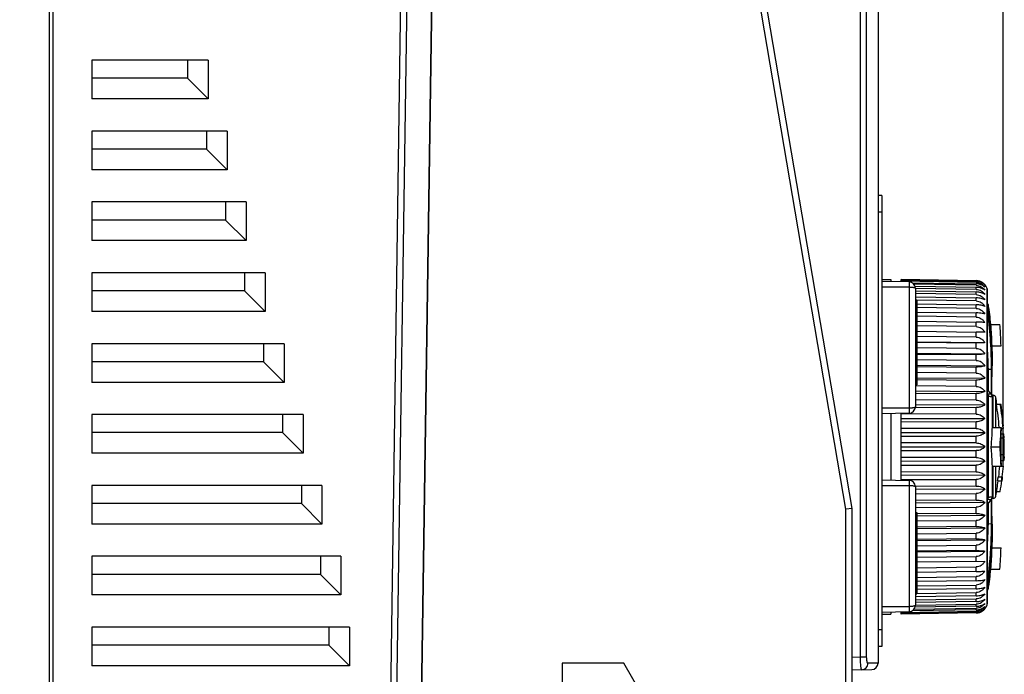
# Model space of a CAD drawing. Header units: millimetres. Extents: x 1117 to 38156, y -1945 to 7303.
# Tile 42 of 256: x 2230 to 2307, y 910 to 961. Entities that reach past the tile are written whole.
import ezdxf

# ---------------------------------------------------------------- set-up
doc = ezdxf.new("R2010")
doc.units = ezdxf.units.MM
doc.styles.get("Standard").update_dxf_attribs({"font": 'arial.ttf'})
doc.dimstyles.new('DIMSTYLE_1', dxfattribs={"dimtxt": 4.2, "dimasz": 3.6, "dimexe": 2.5, "dimexo": 0, "dimgap": 1.05, "dimtad": 1, "dimdsep": 46, "dimtxsty": 'Standard', "dimblk": '_FILLED', "dimblk1": '_FILLED', "dimblk2": '_FILLED', "dimcen": 0.09, "dimazin": 2, "dimtp": 0.01, "dimtm": 0.01, "dimtfac": 1, "dimtofl": 0, "dimtmove": 0, "dimatfit": 3, "dimldrblk": '_FILLED', "dimfxl": 0, "dimtolj": 1, "dimarcsym": 0})

# ---------------------------------------------------------------- blocks, each defined once
blk = doc.blocks.new('_FILLED')
at = {"color": 0, "linetype": 'ByBlock'}
blk.add_solid([(0, 0), (-1, 0.167), (-1, -0.167)], dxfattribs=at)
blk = doc.blocks.new('*D45')
at = {"color": 0, "linetype": 'Continuous', "lineweight": -2}
for p, q in [((2153.731, 1019.133), (2153.731, 1051.981)), ((2306.455, 926.641), (2306.455, 1051.981)), ((2157.331, 1049.481), (2302.855, 1049.481))]:
    blk.add_line(p, q, dxfattribs=at)
at = {"layer": 'Defpoints', "color": 0, "linetype": 'Continuous'}
for p in [(2306.455, 1049.481), (2153.731, 1019.133), (2306.455, 926.641)]:
    blk.add_point(p, dxfattribs=at)
at = {"color": 0, "linetype": 'Continuous', "lineweight": -2, "xscale": 3.6, "yscale": 3.6, "zscale": 3.6, "rotation": 180}
blk.add_blockref('_FILLED', (2153.731, 1049.481), dxfattribs=at)
at = {"color": 0, "linetype": 'Continuous', "lineweight": -2, "xscale": 3.6, "yscale": 3.6, "zscale": 3.6}
blk.add_blockref('_FILLED', (2306.455, 1049.481), dxfattribs=at)
at = {"color": 0, "linetype": 'Continuous', "insert": (2226.247, 1063.864), "char_height": 10, "width": 18.50625, "attachment_point": 2, "line_spacing_factor": 0.9}
blk.add_mtext('\\A1;152.72', dxfattribs=at)

msp = doc.modelspace()

# ---------------------------------------------------------------- linework, layer by layer
at = {"linetype": 'Continuous'}
for p, q in [((2232.731, 802.633), (2232.731, 1005.633)), ((2262.683, 1002.382), (2260.231, 835.194)), ((2262.651, 1001.192), (2260.216, 835.194)), ((2257.84, 835.152), (2260.254, 999.738)), ((2258.325, 835.161), (2260.739, 999.731)), ((2296.731, 997.633), (2296.731, 911.342)), ((2295.369, 911.827), (2295.369, 994.694)), ((2295.85, 911.827), (2295.85, 994.694)), ((2294.231, 923.291), (2285.731, 973.291)), ((2294.731, 923.333), (2286.231, 973.333)), ((2232.431, 964.133), (2232.431, 842.133)), ((2235.731, 958.133), (2235.731, 955.133)), ((2244.745, 958.133), (2235.731, 958.133)), ((2243.145, 958.133), (2243.145, 956.733)), ((2244.745, 958.133), (2244.745, 955.133)), ((2243.145, 956.733), (2235.731, 956.733)), ((2244.745, 955.133), (2243.145, 956.733)), ((2244.745, 955.133), (2235.731, 955.133)), ((2235.731, 952.633), (2235.731, 949.633)), ((2246.219, 952.633), (2235.731, 952.633)), ((2244.619, 952.633), (2244.619, 951.233)), ((2246.219, 952.633), (2246.219, 949.633)), ((2244.619, 951.233), (2235.731, 951.233)), ((2246.219, 949.633), (2244.619, 951.233)), ((2246.219, 949.633), (2235.731, 949.633)), ((2297.031, 947.633), (2296.731, 947.633)), ((2297.031, 947.633), (2297.031, 912.633)), ((2235.731, 947.133), (2235.731, 944.133)), ((2247.693, 947.133), (2235.731, 947.133)), ((2246.093, 947.133), (2246.093, 945.733)), ((2247.693, 947.133), (2247.693, 944.133)), ((2297.031, 946.333), (2296.731, 946.333)), ((2246.093, 945.733), (2235.731, 945.733)), ((2247.693, 944.133), (2246.093, 945.733)), ((2247.693, 944.133), (2235.731, 944.133)), ((2235.731, 941.633), (2235.731, 938.633)), ((2249.166, 941.633), (2235.731, 941.633)), ((2247.566, 941.633), (2247.566, 940.233)), ((2249.166, 941.633), (2249.166, 938.633)), ((2297.031, 941.128), (2297.731, 941.115)), ((2299.14, 940.928), (2297.031, 940.965)), ((2299.14, 940.533), (2297.031, 940.533)), ((2297.731, 941.115), (2297.731, 940.953)), ((2298.531, 940.939), (2298.531, 941.129)), ((2298.531, 941.129), (2304.351, 941.028)), ((2304.351, 941.005), (2298.531, 941.106)), ((2298.531, 941.054), (2304.351, 940.953)), ((2304.351, 940.884), (2298.531, 940.984)), ((2299.14, 940.928), (2299.14, 930.738)), ((2299.369, 940.866), (2304.351, 940.78)), ((2304.351, 940.666), (2299.51, 940.747)), ((2299.602, 940.591), (2304.351, 940.511)), ((2304.351, 941.005), (2304.351, 941.028)), ((2304.351, 940.884), (2304.351, 940.953)), ((2304.351, 940.666), (2304.351, 940.78)), ((2304.351, 940.352), (2304.351, 940.511)), ((2247.566, 940.233), (2235.731, 940.233)), ((2249.166, 938.633), (2247.566, 940.233)), ((2304.351, 940.352), (2299.631, 940.43)), ((2299.631, 940.428), (2299.631, 931.238)), ((2299.631, 940.226), (2304.351, 940.148)), ((2304.351, 939.946), (2299.631, 940.02)), ((2299.631, 939.768), (2304.351, 939.694)), ((2304.351, 939.946), (2304.351, 940.148)), ((2305.197, 915.875), (2305.197, 940.39)), ((2305.197, 940.39), (2305.205, 940.333)), ((2305.205, 940.333), (2305.205, 915.933)), ((2299.631, 939.533), (2299.731, 939.533)), ((2299.731, 939.533), (2299.731, 932.933)), ((2304.351, 939.449), (2299.731, 939.519)), ((2299.731, 939.221), (2304.351, 939.151)), ((2304.351, 939.449), (2304.351, 939.694)), ((2304.351, 938.867), (2304.351, 939.151)), ((2305.284, 939.166), (2305.284, 938.45)), ((2249.166, 938.633), (2235.731, 938.633)), ((2304.351, 938.867), (2299.731, 938.933)), ((2299.731, 938.591), (2304.351, 938.525)), ((2304.351, 938.203), (2299.731, 938.264)), ((2304.351, 938.203), (2304.351, 938.525)), ((2305.205, 938.409), (2305.227, 938.421)), ((2299.631, 937.933), (2299.731, 937.933)), ((2299.731, 937.881), (2304.351, 937.819)), ((2304.351, 937.462), (2299.731, 937.519)), ((2304.351, 937.462), (2304.351, 937.819)), ((2305.485, 937.633), (2306.189, 937.633)), ((2299.731, 937.097), (2304.351, 937.04)), ((2304.351, 936.65), (2299.731, 936.702)), ((2304.351, 936.65), (2304.351, 937.04)), ((2305.018, 937.032), (2304.351, 937.04)), ((2235.731, 936.133), (2235.731, 933.133)), ((2250.64, 936.133), (2235.731, 936.133)), ((2249.04, 936.133), (2249.04, 934.733)), ((2250.64, 936.133), (2250.64, 933.133)), ((2299.731, 936.282), (2305.018, 936.222)), ((2299.731, 936.245), (2304.351, 936.193)), ((2304.351, 935.773), (2304.351, 936.193)), ((2305.578, 935.967), (2306.278, 935.967)), ((2299.631, 935.433), (2299.731, 935.433)), ((2304.351, 935.773), (2299.731, 935.82)), ((2299.731, 935.404), (2305.018, 935.351)), ((2299.731, 935.331), (2304.351, 935.285)), ((2304.351, 934.839), (2304.351, 935.285)), ((2305.586, 935.536), (2305.586, 934.429)), ((2249.04, 934.733), (2235.731, 934.733)), ((2250.64, 933.133), (2249.04, 934.733)), ((2304.351, 934.839), (2299.731, 934.879)), ((2299.731, 934.472), (2305.018, 934.425)), ((2299.731, 934.362), (2304.351, 934.322)), ((2304.351, 933.853), (2299.731, 933.887)), ((2304.351, 933.853), (2304.351, 934.322)), ((2305.511, 934.13), (2305.294, 934.122)), ((2305.568, 933.173), (2305.581, 933.897)), ((2305.581, 933.892), (2305.584, 934.094)), ((2305.583, 933.995), (2305.584, 934.127)), ((2250.64, 933.133), (2235.731, 933.133)), ((2299.631, 932.933), (2299.731, 932.933)), ((2304.351, 932.823), (2299.631, 932.852)), ((2299.731, 933.491), (2305.018, 933.452)), ((2299.731, 933.346), (2304.351, 933.312)), ((2304.351, 932.823), (2304.351, 933.312)), ((2305.563, 932.874), (2305.565, 933.021)), ((2305.563, 932.807), (2305.564, 932.947)), ((2305.565, 933.018), (2305.569, 933.258)), ((2305.573, 933.43), (2305.574, 933.519)), ((2299.631, 932.469), (2305.018, 932.437)), ((2299.631, 932.291), (2304.351, 932.263)), ((2304.351, 931.758), (2304.351, 932.263)), ((2305.227, 932.206), (2305.205, 932.235)), ((2305.511, 932.218), (2305.294, 932.47)), ((2305.51, 932.245), (2305.511, 932.222)), ((2305.536, 932.185), (2305.511, 932.218)), ((2305.562, 932.68), (2305.563, 932.809)), ((2305.562, 932.622), (2305.562, 932.744)), ((2305.562, 932.514), (2305.562, 932.624)), ((2305.564, 932.42), (2305.562, 932.516)), ((2305.565, 932.375), (2305.563, 932.465)), ((2305.566, 932.335), (2305.565, 932.377)), ((2305.567, 932.298), (2305.566, 932.335)), ((2305.569, 932.233), (2305.568, 932.265)), ((2305.569, 932.232), (2305.568, 932.264)), ((2305.667, 932.133), (2305.574, 932.133)), ((2305.667, 929.633), (2305.667, 932.133)), ((2304.351, 931.758), (2299.631, 931.78)), ((2299.631, 931.414), (2305.018, 931.39)), ((2305.284, 932.041), (2305.284, 924.225)), ((2305.586, 932.018), (2305.586, 929.633)), ((2305.863, 929.633), (2305.863, 931.971)), ((2305.917, 931.433), (2306.264, 931.433)), ((2235.731, 930.633), (2235.731, 927.633)), ((2252.114, 930.633), (2235.731, 930.633)), ((2250.514, 930.633), (2250.514, 929.233)), ((2252.114, 930.633), (2252.114, 927.633)), ((2299.14, 931.133), (2297.031, 931.133)), ((2299.14, 930.738), (2297.031, 930.701)), ((2297.731, 930.713), (2297.731, 925.553)), ((2298.531, 925.539), (2298.531, 930.727)), ((2304.351, 930.666), (2298.531, 930.683)), ((2299.631, 931.204), (2304.351, 931.182)), ((2304.351, 930.666), (2304.351, 931.182)), ((2306.312, 931.12), (2306.288, 931.12)), ((2298.531, 930.338), (2305.018, 930.318)), ((2298.531, 930.096), (2304.351, 930.078)), ((2304.351, 929.554), (2304.351, 930.078)), ((2250.514, 929.233), (2235.731, 929.233)), ((2252.114, 927.633), (2250.514, 929.233)), ((2304.351, 929.554), (2298.531, 929.563)), ((2298.531, 929.24), (2305.018, 929.23)), ((2305.578, 929.633), (2306.278, 929.633)), ((2306.272, 929.141), (2306.506, 929.141)), ((2306.277, 929.558), (2306.458, 929.558)), ((2306.447, 929.766), (2306.465, 929.766)), ((2306.519, 928.829), (2306.506, 929.141)), ((2298.531, 928.968), (2304.351, 928.96)), ((2304.351, 928.431), (2298.531, 928.431)), ((2304.351, 928.431), (2304.351, 928.96)), ((2306.266, 928.829), (2306.519, 928.829)), ((2252.114, 927.633), (2235.731, 927.633)), ((2298.531, 928.133), (2305.018, 928.133)), ((2298.531, 927.835), (2304.351, 927.835)), ((2304.351, 927.306), (2304.351, 927.835)), ((2305.485, 928.133), (2306.189, 928.133)), ((2306.265, 927.527), (2306.481, 927.527)), ((2304.351, 927.306), (2298.531, 927.297)), ((2298.531, 927.026), (2305.018, 927.036)), ((2306.273, 927.058), (2306.503, 927.058)), ((2306.496, 927.37), (2306.517, 927.37)), ((2306.517, 927.37), (2306.503, 927.058)), ((2298.531, 926.703), (2304.351, 926.712)), ((2304.351, 926.187), (2298.531, 926.17)), ((2304.351, 926.187), (2304.351, 926.712)), ((2305.578, 926.633), (2306.278, 926.633)), ((2305.586, 926.633), (2305.586, 924.247)), ((2305.667, 924.133), (2305.667, 926.633)), ((2305.863, 924.295), (2305.863, 926.633)), ((2306.278, 926.641), (2306.455, 926.641)), ((2297.031, 925.565), (2299.14, 925.528)), ((2298.531, 925.928), (2305.018, 925.947)), ((2298.531, 925.582), (2304.351, 925.6)), ((2299.14, 925.528), (2299.14, 915.338)), ((2304.351, 925.083), (2304.351, 925.6)), ((2306.016, 925.495), (2306.361, 925.495)), ((2306.055, 925.808), (2306.399, 925.808)), ((2235.731, 925.133), (2235.731, 922.133)), ((2253.587, 925.133), (2235.731, 925.133)), ((2251.987, 925.133), (2251.987, 923.733)), ((2253.587, 925.133), (2253.587, 922.133)), ((2297.031, 925.133), (2299.14, 925.133)), ((2304.351, 925.083), (2299.631, 925.062)), ((2299.631, 925.028), (2299.631, 915.838)), ((2299.631, 924.851), (2305.018, 924.876)), ((2299.631, 924.486), (2304.351, 924.507)), ((2304.351, 924.003), (2304.351, 924.507)), ((2305.928, 924.662), (2306.214, 924.662)), ((2251.987, 923.733), (2235.731, 923.733)), ((2253.587, 922.133), (2251.987, 923.733)), ((2304.351, 924.003), (2299.631, 923.975)), ((2299.631, 923.796), (2305.018, 923.829)), ((2305.205, 924.03), (2305.227, 924.06)), ((2305.511, 924.048), (2305.294, 923.796)), ((2305.511, 924.048), (2305.511, 924.048)), ((2305.562, 923.719), (2305.563, 923.82)), ((2305.562, 923.629), (2305.562, 923.743)), ((2305.563, 923.795), (2305.564, 923.866)), ((2305.564, 923.843), (2305.565, 923.909)), ((2305.565, 923.889), (2305.566, 923.948)), ((2305.566, 923.931), (2305.567, 923.985)), ((2305.567, 923.97), (2305.568, 924.019)), ((2305.568, 924.006), (2305.57, 924.049)), ((2305.569, 924.038), (2305.571, 924.077)), ((2305.571, 924.068), (2305.572, 924.101)), ((2305.572, 924.094), (2305.574, 924.123)), ((2305.667, 924.133), (2305.574, 924.133)), ((2294.731, 923.333), (2294.231, 923.291)), ((2294.231, 908.456), (2294.231, 923.291)), ((2294.731, 908.459), (2294.731, 923.333)), ((2299.631, 923.414), (2304.351, 923.442)), ((2299.631, 923.033), (2299.731, 923.033)), ((2299.731, 923.033), (2299.731, 917.733)), ((2304.351, 922.954), (2299.731, 922.919)), ((2304.351, 922.954), (2304.351, 923.442)), ((2305.562, 923.543), (2305.562, 923.663)), ((2305.563, 923.411), (2305.562, 923.567)), ((2305.565, 923.266), (2305.563, 923.433)), ((2305.567, 923.109), (2305.564, 923.286)), ((2305.581, 922.38), (2305.567, 923.127)), ((2299.631, 922.633), (2299.731, 922.633)), ((2299.731, 922.775), (2305.018, 922.814)), ((2299.731, 922.379), (2304.351, 922.413)), ((2304.351, 921.944), (2304.351, 922.413)), ((2305.584, 922.139), (2305.578, 922.583)), ((2253.587, 922.133), (2235.731, 922.133)), ((2304.351, 921.944), (2299.731, 921.903)), ((2299.731, 921.794), (2305.018, 921.84)), ((2299.731, 921.387), (2304.351, 921.427)), ((2304.351, 920.981), (2304.351, 921.427)), ((2305.511, 922.136), (2305.294, 922.144)), ((2305.584, 922.139), (2305.586, 921.831)), ((2305.586, 921.831), (2305.586, 920.73)), ((2304.351, 920.981), (2299.731, 920.935)), ((2299.731, 920.861), (2305.018, 920.914)), ((2305.565, 920.74), (2305.565, 920.731)), ((2305.565, 920.74), (2305.565, 920.731)), ((2299.731, 920.446), (2304.351, 920.492)), ((2304.351, 920.073), (2299.731, 920.021)), ((2299.731, 919.984), (2305.018, 920.043)), ((2304.351, 920.073), (2304.351, 920.492)), ((2305.578, 920.299), (2306.278, 920.299)), ((2235.731, 919.633), (2235.731, 916.633)), ((2255.061, 919.633), (2235.731, 919.633)), ((2253.461, 919.633), (2253.461, 918.233)), ((2255.061, 919.633), (2255.061, 916.633)), ((2299.731, 919.564), (2304.351, 919.616)), ((2305.018, 919.234), (2299.731, 919.169)), ((2304.351, 919.226), (2304.351, 919.616)), ((2299.731, 918.747), (2304.351, 918.804)), ((2304.351, 918.446), (2299.731, 918.385)), ((2304.351, 918.446), (2304.351, 918.804)), ((2305.485, 918.633), (2306.189, 918.633)), ((2253.461, 918.233), (2235.731, 918.233)), ((2255.061, 916.633), (2253.461, 918.233)), ((2299.631, 918.133), (2299.731, 918.133)), ((2299.631, 917.733), (2299.731, 917.733)), ((2299.731, 917.724), (2299.731, 916.733)), ((2299.732, 918.001), (2304.351, 918.063)), ((2304.351, 917.741), (2299.732, 917.675)), ((2304.351, 917.741), (2304.351, 918.063)), ((2305.227, 917.844), (2305.205, 917.856)), ((2305.284, 917.815), (2305.284, 917.1)), ((2304.351, 917.115), (2299.731, 917.045)), ((2299.731, 916.747), (2304.351, 916.816)), ((2299.732, 917.333), (2304.351, 917.399)), ((2304.351, 917.115), (2304.351, 917.399)), ((2304.351, 916.572), (2304.351, 916.816)), ((2255.061, 916.633), (2235.731, 916.633)), ((2299.631, 916.733), (2299.731, 916.733)), ((2304.351, 916.572), (2299.631, 916.497)), ((2299.631, 916.245), (2304.351, 916.32)), ((2304.351, 916.118), (2299.631, 916.04)), ((2304.351, 916.118), (2304.351, 916.32)), ((2297.031, 915.733), (2299.14, 915.733)), ((2297.031, 915.301), (2299.14, 915.338)), ((2297.731, 915.313), (2297.731, 915.15)), ((2298.531, 915.282), (2304.351, 915.382)), ((2298.531, 915.136), (2298.531, 915.327)), ((2304.351, 915.313), (2298.531, 915.212)), ((2304.351, 915.486), (2299.369, 915.4)), ((2299.51, 915.518), (2304.351, 915.6)), ((2304.351, 915.754), (2299.602, 915.674)), ((2299.631, 915.836), (2304.351, 915.914)), ((2304.351, 915.754), (2304.351, 915.914)), ((2304.351, 915.486), (2304.351, 915.6)), ((2304.351, 915.313), (2304.351, 915.382)), ((2305.197, 915.875), (2305.205, 915.933)), ((2297.031, 915.138), (2297.731, 915.15)), ((2298.531, 915.16), (2304.351, 915.261)), ((2304.351, 915.238), (2298.531, 915.136)), ((2304.351, 915.238), (2304.351, 915.261)), ((2235.731, 914.133), (2235.731, 911.133)), ((2255.731, 914.133), (2235.731, 914.133)), ((2254.131, 914.133), (2254.131, 912.733)), ((2255.731, 914.133), (2255.731, 911.133)), ((2297.031, 913.933), (2296.731, 913.933)), ((2254.131, 912.733), (2235.731, 912.733)), ((2255.731, 911.133), (2254.131, 912.733)), ((2297.031, 912.633), (2296.731, 912.633)), ((2294.731, 911.816), (2295.369, 911.827)), ((2295.369, 911.827), (2295.85, 911.827)), ((2255.731, 911.133), (2235.731, 911.133)), ((2272.231, 911.333), (2272.231, 890.833)), ((2276.999, 911.333), (2272.231, 911.333)), ((2278.731, 908.333), (2276.999, 911.333)), ((2294.731, 910.816), (2296.24, 910.842)), ((2296.731, 911.343), (2295.951, 911.329))]:
    msp.add_line(p, q, dxfattribs=at)
for points in [[(2305.586, 932.018), (2305.583, 932.056), (2305.558, 932.146), (2305.536, 932.185)], [(2305.568, 932.264), (2305.567, 932.299), (2305.566, 932.336)], [(2305.577, 932.091), (2305.576, 932.103), (2305.575, 932.118), (2305.574, 932.135), (2305.573, 932.156), (2305.571, 932.179), (2305.57, 932.204), (2305.569, 932.233)], [(2305.511, 924.048), (2305.545, 924.095), (2305.583, 924.204), (2305.586, 924.247)], [(2305.573, 924.117), (2305.575, 924.142), (2305.576, 924.157), (2305.577, 924.17), (2305.578, 924.18), (2305.578, 924.187), (2305.579, 924.188)]]:
    msp.add_lwpolyline(points, dxfattribs=at)
for centre, radius, start, end in [((2299.131, 940.428), 0.5, 0.0142, 89), ((2304.334, 940.107), 0.921, 80.71363, 88.9953), ((2304.336, 940.165), 0.84, 88.65528, 89.00345), ((2304.337, 940.097), 0.787, 88.23315, 89.01454), ((2304.336, 940.114), 0.914, 78.98968, 80.70673), ((2304.336, 940.116), 0.912, 72.68947, 78.9979), ((2304.337, 940.119), 0.909, 70.62603, 72.68758), ((2304.34, 940.127), 0.901, 64.10804, 70.63449), ((2304.342, 940.13), 0.896, 63.31275, 64.10586), ((2304.345, 940.136), 0.89, 56.17176, 63.3222), ((2304.347, 940.14), 0.886, 54.88927, 56.16876), ((2304.35, 940.143), 0.881, 48.3007, 54.89468), ((2304.351, 940.145), 0.878, 47.14251, 48.29914), ((2304.352, 940.146), 0.877, 40.6654, 47.14347), ((2304.335, 940.131), 0.9, 16.72489, 40.66532), ((2305.087, 939.133), 0.2, 9.49673, 53.33926), ((2283.586, 935.536), 22, 5.46914, 9.49673), ((2285.415, 935.722), 20.161, 3.15714, 5.43763), ((2285.782, 935.747), 20.494, 3.42994, 5.27982), ((2283.059, 935.581), 22.522, 2.81657, 3.18721), ((2279.839, 935.437), 25.745, 1.18003, 2.78408), ((2283.901, 935.627), 22.378, 3.08889, 3.4489), ((2280.342, 935.455), 25.941, 1.13025, 3.04388), ((2232.37, 931.944), 72.957, 1.71103, 3.29292), ((2283.586, 935.536), 22, 0, 1.12245), ((2274.392, 934.435), 31.194, 359.43463, 359.98822), ((2305.667, 931.933), 0.2, 10.95278, 90), ((2286.031, 928.133), 20.2, 9.40234, 10.95278), ((2286.031, 928.133), 20.158, 4.27046, 9.42205), ((2286.031, 928.133), 20.459, 3.99402, 9.28238), ((2286.031, 928.133), 20.5, 8.37997, 9.26353), ((2299.131, 931.238), 0.5, 271, 359.9858), ((2286.031, 928.133), 20.477, 3.99055, 8.38933), ((2286.031, 928.133), 20.5, 4.56996, 8.37982), ((2286.031, 928.133), 20.481, 3.98966, 4.56963), ((2286.031, 928.133), 20.459, 1.94909, 2.82504), ((2301.115, 928.257), 5.415, 0.48258, 6.05846), ((2301.141, 928.258), 5.39, 357.95742, 0.47448), ((2286.031, 928.133), 20.459, 356.98802, 358.30192), ((2301.074, 928.263), 5.457, 352.24491, 355.70235), ((2300.893, 927.994), 5.638, 353.64609, 355.89774), ((2301.122, 928.259), 5.408, 355.70618, 357.6063), ((2300.932, 927.991), 5.599, 355.89812, 359.45351), ((2301.134, 928.258), 5.396, 357.60703, 357.95753), ((2286.031, 928.133), 20.5, 359.45557, 0), ((2286.031, 928.133), 20.2, 353.39066, 355.74101), ((2286.031, 928.133), 20.479, 353.48101, 355.82288), ((2299.131, 925.028), 0.5, 0.0142, 89), ((2286.031, 928.133), 20.2, 349.04722, 352.48008), ((2286.031, 928.133), 20.158, 352.48183, 353.37687), ((2286.031, 928.133), 20.479, 350.24213, 352.60019), ((2286.031, 928.133), 20.459, 352.59293, 353.47462), ((2286.031, 928.133), 20.5, 352.60792, 353.48781), ((2305.667, 924.333), 0.2, 270, 349.04722), ((2277.115, 921.817), 28.471, 357.83189, 359.85118), ((2283.586, 920.73), 22, 358.87755, 0), ((2279.839, 920.829), 25.745, 357.21581, 358.81998), ((2280.342, 920.81), 25.941, 356.95612, 358.86975), ((2285.415, 920.543), 20.161, 354.56237, 356.84286), ((2283.059, 920.685), 22.522, 356.81278, 357.18331), ((2285.475, 920.543), 20.802, 354.73056, 356.94036), ((2283.586, 920.73), 22, 350.50327, 354.53086), ((2305.087, 917.133), 0.2, 306.66074, 350.50327), ((2299.131, 915.838), 0.5, 271, 359.9858), ((2304.337, 916.17), 0.788, 270.9854, 271.71325), ((2304.335, 916.152), 0.914, 281.0111, 287.30124), ((2304.337, 916.147), 0.909, 287.3124, 289.37396), ((2304.338, 916.143), 0.905, 287.30722, 289.3775), ((2304.339, 916.142), 0.904, 289.37693, 295.88176), ((2304.342, 916.134), 0.895, 295.89069, 296.68533), ((2304.344, 916.131), 0.891, 296.68365, 303.82281), ((2304.347, 916.126), 0.885, 303.82985, 305.10938), ((2304.349, 916.123), 0.882, 305.10761, 311.6973), ((2304.351, 916.121), 0.879, 311.70162, 312.8576), ((2304.352, 916.12), 0.877, 312.85699, 319.33401), ((2304.335, 916.134), 0.9, 319.33468, 343.27511), ((2304.335, 916.148), 0.911, 271.00038, 271.43575), ((2304.334, 916.16), 0.922, 271.43983, 279.28288), ((2304.336, 916.152), 0.914, 279.29326, 281.01033), ((2304.336, 916.149), 0.911, 279.28842, 281.01096), ((2296.231, 911.342), 0.5, 271, 360)]:
    msp.add_arc(centre, radius, start, end, dxfattribs=at)
for points, knots in [([(2299.14, 940.533), (2299.203, 940.533), (2299.296, 940.531), (2299.413, 940.521), (2299.486, 940.51), (2299.547, 940.496), (2299.592, 940.479), (2299.623, 940.458), (2299.631, 940.437), (2299.631, 940.428)], [0, 0, 0, 0, 0.364417, 0.528237, 0.67173, 0.79044, 0.882143, 0.948384, 1, 1, 1, 1]), ([(2305.018, 940.67), (2304.939, 940.753), (2304.732, 940.897), (2304.483, 940.95), (2304.351, 940.953)], [0, 0, 0, 0, 0.462117, 1, 1, 1, 1]), ([(2305.018, 940.527), (2304.938, 940.602), (2304.726, 940.732), (2304.482, 940.778), (2304.351, 940.78)], [0, 0, 0, 0, 0.454702, 1, 1, 1, 1]), ([(2304.351, 940.666), (2304.419, 940.664), (2304.556, 940.643), (2304.741, 940.56), (2304.897, 940.44), (2304.981, 940.341), (2305.018, 940.289)], [0, 0, 0, 0, 0.259556, 0.513832, 0.760488, 1, 1, 1, 1]), ([(2305.018, 940.289), (2304.979, 940.321), (2304.864, 940.398), (2304.64, 940.485), (2304.451, 940.51), (2304.351, 940.511)], [0, 0, 0, 0, 0.209439, 0.577537, 1, 1, 1, 1]), ([(2304.356, 941.005), (2304.424, 941.003), (2304.558, 940.984), (2304.741, 940.91), (2304.896, 940.804), (2304.981, 940.716), (2305.018, 940.67)], [0, 0, 0, 0, 0.267032, 0.524622, 0.768725, 1, 1, 1, 1]), ([(2304.361, 940.883), (2304.429, 940.881), (2304.562, 940.86), (2304.745, 940.781), (2304.898, 940.668), (2304.981, 940.575), (2305.018, 940.527)], [0, 0, 0, 0, 0.263088, 0.518819, 0.764248, 1, 1, 1, 1]), ([(2304.351, 940.352), (2304.419, 940.351), (2304.556, 940.329), (2304.742, 940.242), (2304.898, 940.116), (2304.981, 940.013), (2305.018, 939.959)], [0, 0, 0, 0, 0.256566, 0.50951, 0.757207, 1, 1, 1, 1]), ([(2305.018, 939.959), (2304.934, 940.018), (2304.716, 940.113), (2304.481, 940.146), (2304.351, 940.148)], [0, 0, 0, 0, 0.439835, 1, 1, 1, 1]), ([(2304.351, 939.946), (2304.419, 939.945), (2304.557, 939.922), (2304.743, 939.831), (2304.898, 939.701), (2304.981, 939.594), (2305.018, 939.539)], [0, 0, 0, 0, 0.254105, 0.505963, 0.754525, 1, 1, 1, 1]), ([(2305.018, 939.539), (2304.978, 939.561), (2304.887, 939.603), (2304.666, 939.67), (2304.481, 939.692), (2304.351, 939.694)], [0, 0, 0, 0, 0.197932, 0.433582, 1, 1, 1, 1]), ([(2304.351, 939.449), (2304.419, 939.448), (2304.557, 939.425), (2304.743, 939.332), (2304.899, 939.197), (2304.981, 939.089), (2305.018, 939.032)], [0, 0, 0, 0, 0.252155, 0.503198, 0.752495, 1, 1, 1, 1]), ([(2305.018, 939.032), (2304.977, 939.049), (2304.886, 939.081), (2304.664, 939.133), (2304.481, 939.149), (2304.351, 939.151)], [0, 0, 0, 0, 0.192947, 0.427507, 1, 1, 1, 1]), ([(2304.351, 938.867), (2304.419, 938.866), (2304.558, 938.842), (2304.743, 938.747), (2304.899, 938.61), (2304.982, 938.5), (2305.018, 938.442)], [0, 0, 0, 0, 0.250836, 0.501251, 0.750969, 1, 1, 1, 1]), ([(2304.814, 938.487), (2304.743, 938.498), (2304.588, 938.516), (2304.433, 938.524), (2304.351, 938.525)], [0, 0, 0, 0, 0.4659, 1, 1, 1, 1]), ([(2304.351, 938.203), (2304.419, 938.202), (2304.558, 938.178), (2304.744, 938.082), (2304.899, 937.944), (2304.982, 937.832), (2305.018, 937.774)], [0, 0, 0, 0, 0.250044, 0.500098, 0.750094, 1, 1, 1, 1]), ([(2305.018, 938.442), (2305.003, 938.446), (2304.936, 938.465), (2304.868, 938.478), (2304.814, 938.487)], [0, 0, 0, 0, 0.218341, 1, 1, 1, 1]), ([(2305.284, 938.45), (2305.28, 938.474), (2305.261, 938.52), (2305.226, 938.556), (2305.206, 938.57)], [0, 0, 0, 0, 0.494351, 1, 1, 1, 1]), ([(2305.284, 938.45), (2305.283, 938.448), (2305.278, 938.442), (2305.259, 938.432), (2305.241, 938.426), (2305.227, 938.421)], [0, 0, 0, 0, 0.125769, 0.330822, 1, 1, 1, 1]), ([(2305.227, 938.421), (2305.325, 937.711), (2305.431, 936.639), (2305.5, 935.206), (2305.511, 934.489), (2305.511, 934.13)], [0, 0, 0, 0, 0.499952, 0.749975, 1, 1, 1, 1]), ([(2305.284, 938.45), (2305.389, 937.787), (2305.541, 936.45), (2305.586, 935.106), (2305.586, 934.434)], [0, 0, 0, 0, 0.49997, 1, 1, 1, 1]), ([(2305.018, 937.774), (2304.925, 937.788), (2304.703, 937.809), (2304.48, 937.818), (2304.351, 937.819)], [0, 0, 0, 0, 0.419392, 1, 1, 1, 1]), ([(2304.351, 937.462), (2304.419, 937.461), (2304.558, 937.437), (2304.744, 937.341), (2304.899, 937.202), (2304.982, 937.091), (2305.018, 937.032)], [0, 0, 0, 0, 0.249819, 0.49975, 0.749819, 1, 1, 1, 1]), ([(2304.351, 936.65), (2304.419, 936.649), (2304.558, 936.625), (2304.744, 936.53), (2304.899, 936.392), (2304.982, 936.281), (2305.018, 936.222)], [0, 0, 0, 0, 0.250163, 0.500209, 0.750146, 1, 1, 1, 1]), ([(2305.018, 936.222), (2304.925, 936.21), (2304.703, 936.195), (2304.48, 936.192), (2304.351, 936.193)], [0, 0, 0, 0, 0.419001, 1, 1, 1, 1]), ([(2304.351, 935.773), (2304.419, 935.773), (2304.557, 935.749), (2304.743, 935.656), (2304.899, 935.519), (2304.982, 935.409), (2305.018, 935.351)], [0, 0, 0, 0, 0.251074, 0.501475, 0.751075, 1, 1, 1, 1]), ([(2305.018, 935.351), (2304.977, 935.34), (2304.884, 935.321), (2304.662, 935.29), (2304.48, 935.284), (2304.351, 935.285)], [0, 0, 0, 0, 0.188463, 0.421863, 1, 1, 1, 1]), ([(2304.351, 934.839), (2304.419, 934.838), (2304.557, 934.815), (2304.743, 934.724), (2304.899, 934.59), (2304.981, 934.482), (2305.018, 934.425)], [0, 0, 0, 0, 0.252516, 0.503541, 0.75266, 1, 1, 1, 1]), ([(2305.018, 934.425), (2304.977, 934.409), (2304.885, 934.379), (2304.664, 934.333), (2304.48, 934.321), (2304.351, 934.322)], [0, 0, 0, 0, 0.192246, 0.426485, 1, 1, 1, 1]), ([(2304.351, 933.853), (2304.419, 933.852), (2304.557, 933.83), (2304.743, 933.742), (2304.898, 933.612), (2304.981, 933.507), (2305.018, 933.452)], [0, 0, 0, 0, 0.254585, 0.506428, 0.754753, 1, 1, 1, 1]), ([(2305.294, 932.47), (2305.295, 932.47), (2305.298, 932.473), (2305.3, 932.483), (2305.304, 932.506), (2305.307, 932.545), (2305.309, 932.599), (2305.311, 932.667), (2305.312, 932.75), (2305.313, 932.845), (2305.313, 932.954), (2305.313, 933.073), (2305.312, 933.251), (2305.309, 933.493), (2305.303, 933.801), (2305.298, 934.013), (2305.294, 934.122)], [0, 0, 0, 0, 0.001749, 0.005467, 0.019875, 0.043555, 0.076261, 0.11777, 0.167741, 0.225753, 0.291281, 0.36368, 0.442205, 0.614579, 0.802515, 1, 1, 1, 1]), ([(2305.511, 934.13), (2305.511, 933.911), (2305.506, 933.5), (2305.498, 932.947), (2305.499, 932.538), (2305.505, 932.32), (2305.51, 932.245)], [0, 0, 0, 0, 0.348286, 0.654001, 0.880408, 1, 1, 1, 1]), ([(2305.584, 934.127), (2305.584, 934.128), (2305.582, 934.127), (2305.579, 934.128), (2305.573, 934.128), (2305.565, 934.129), (2305.554, 934.129), (2305.536, 934.13), (2305.522, 934.13), (2305.511, 934.13)], [0, 0, 0, 0, 0.016751, 0.065584, 0.146362, 0.258536, 0.401232, 0.57349, 1, 1, 1, 1]), ([(2305.018, 933.452), (2304.978, 933.43), (2304.887, 933.39), (2304.666, 933.328), (2304.481, 933.311), (2304.351, 933.312)], [0, 0, 0, 0, 0.197116, 0.432366, 1, 1, 1, 1]), ([(2304.351, 932.823), (2304.419, 932.823), (2304.556, 932.802), (2304.742, 932.717), (2304.898, 932.593), (2304.981, 932.491), (2305.018, 932.437)], [0, 0, 0, 0, 0.257167, 0.510103, 0.757507, 1, 1, 1, 1]), ([(2305.018, 932.437), (2304.933, 932.38), (2304.715, 932.289), (2304.481, 932.262), (2304.351, 932.263)], [0, 0, 0, 0, 0.43849, 1, 1, 1, 1]), ([(2305.206, 932.471), (2305.224, 932.472), (2305.254, 932.472), (2305.283, 932.472), (2305.294, 932.47)], [0, 0, 0, 0, 0.605859, 1, 1, 1, 1]), ([(2305.284, 932.041), (2305.279, 932.052), (2305.253, 932.072), (2305.224, 932.081), (2305.206, 932.086)], [0, 0, 0, 0, 0.400081, 1, 1, 1, 1]), ([(2305.227, 932.206), (2305.225, 932.206), (2305.22, 932.209), (2305.213, 932.21), (2305.208, 932.21)], [0, 0, 0, 0, 0.217119, 1, 1, 1, 1]), ([(2305.505, 932.218), (2305.495, 932.218), (2305.466, 932.216), (2305.41, 932.215), (2305.328, 932.211), (2305.263, 932.208), (2305.227, 932.206)], [0, 0, 0, 0, 0.107576, 0.30631, 0.602031, 1, 1, 1, 1]), ([(2305.227, 932.206), (2305.244, 932.182), (2305.272, 932.129), (2305.283, 932.07), (2305.284, 932.041)], [0, 0, 0, 0, 0.499344, 1, 1, 1, 1]), ([(2305.511, 932.218), (2305.511, 932.217), (2305.508, 932.218), (2305.506, 932.218), (2305.505, 932.218)], [0, 0, 0, 0, 0.280313, 1, 1, 1, 1]), ([(2305.511, 932.222), (2305.511, 932.221), (2305.511, 932.22), (2305.511, 932.218), (2305.511, 932.218)], [0, 0, 0, 0, 0.729753, 1, 1, 1, 1]), ([(2304.351, 931.758), (2304.419, 931.758), (2304.555, 931.739), (2304.741, 931.658), (2304.897, 931.539), (2304.981, 931.441), (2305.018, 931.39)], [0, 0, 0, 0, 0.260276, 0.514559, 0.760868, 1, 1, 1, 1]), ([(2305.018, 931.39), (2304.979, 931.359), (2304.864, 931.284), (2304.639, 931.202), (2304.451, 931.182), (2304.351, 931.182)], [0, 0, 0, 0, 0.208581, 0.576174, 1, 1, 1, 1]), ([(2305.586, 932.018), (2305.586, 932.018), (2305.584, 932.017), (2305.581, 932.017), (2305.575, 932.016), (2305.563, 932.016), (2305.543, 932.017), (2305.51, 932.019), (2305.468, 932.022), (2305.416, 932.027), (2305.354, 932.034), (2305.308, 932.038), (2305.284, 932.041)], [0, 0, 0, 0, 0.00477, 0.015576, 0.033532, 0.058935, 0.132851, 0.238753, 0.377697, 0.550472, 0.757768, 1, 1, 1, 1]), ([(2299.631, 931.238), (2299.631, 931.229), (2299.623, 931.208), (2299.592, 931.187), (2299.547, 931.169), (2299.486, 931.156), (2299.413, 931.145), (2299.296, 931.135), (2299.203, 931.133), (2299.14, 931.133)], [0, 0, 0, 0, 0.05158, 0.117861, 0.209564, 0.328269, 0.471766, 0.635583, 1, 1, 1, 1]), ([(2304.351, 930.666), (2304.419, 930.666), (2304.554, 930.647), (2304.74, 930.572), (2304.896, 930.46), (2304.981, 930.367), (2305.018, 930.318)], [0, 0, 0, 0, 0.263885, 0.519766, 0.764824, 1, 1, 1, 1]), ([(2305.018, 930.318), (2304.938, 930.244), (2304.725, 930.119), (2304.482, 930.078), (2304.351, 930.078)], [0, 0, 0, 0, 0.453357, 1, 1, 1, 1]), ([(2304.351, 929.554), (2304.419, 929.554), (2304.554, 929.537), (2304.739, 929.467), (2304.895, 929.363), (2304.981, 929.276), (2305.018, 929.23)], [0, 0, 0, 0, 0.26795, 0.525672, 0.76935, 1, 1, 1, 1]), ([(2305.018, 929.23), (2304.939, 929.148), (2304.731, 929.007), (2304.483, 928.959), (2304.351, 928.96)], [0, 0, 0, 0, 0.460853, 1, 1, 1, 1]), ([(2305.578, 929.633), (2305.575, 929.508), (2305.56, 929.007), (2305.525, 928.507), (2305.485, 928.133)], [0, 0, 0, 0, 0.249799, 1, 1, 1, 1]), ([(2306.189, 928.133), (2306.201, 928.258), (2306.247, 928.757), (2306.27, 929.257), (2306.278, 929.633)], [0, 0, 0, 0, 0.250312, 1, 1, 1, 1]), ([(2304.351, 928.431), (2304.483, 928.431), (2304.736, 928.376), (2304.941, 928.221), (2305.018, 928.133)], [0, 0, 0, 0, 0.531956, 1, 1, 1, 1]), ([(2305.018, 928.133), (2304.941, 928.045), (2304.736, 927.89), (2304.483, 927.835), (2304.351, 927.835)], [0, 0, 0, 0, 0.46811, 1, 1, 1, 1]), ([(2305.485, 928.133), (2305.499, 928.008), (2305.546, 927.509), (2305.569, 927.008), (2305.578, 926.633)], [0, 0, 0, 0, 0.250332, 1, 1, 1, 1]), ([(2306.278, 926.633), (2306.276, 926.758), (2306.26, 927.259), (2306.227, 927.759), (2306.189, 928.133)], [0, 0, 0, 0, 0.249811, 1, 1, 1, 1]), ([(2304.351, 927.306), (2304.483, 927.306), (2304.731, 927.258), (2304.939, 927.117), (2305.018, 927.036)], [0, 0, 0, 0, 0.539159, 1, 1, 1, 1]), ([(2305.018, 927.036), (2304.981, 926.99), (2304.895, 926.903), (2304.739, 926.799), (2304.554, 926.729), (2304.419, 926.712), (2304.351, 926.712)], [0, 0, 0, 0, 0.230676, 0.47434, 0.732014, 1, 1, 1, 1]), ([(2304.351, 926.187), (2304.482, 926.188), (2304.725, 926.147), (2304.938, 926.022), (2305.018, 925.947)], [0, 0, 0, 0, 0.546655, 1, 1, 1, 1]), ([(2305.018, 925.947), (2304.981, 925.899), (2304.896, 925.806), (2304.74, 925.694), (2304.554, 925.618), (2304.419, 925.6), (2304.351, 925.6)], [0, 0, 0, 0, 0.235203, 0.480246, 0.736079, 1, 1, 1, 1]), ([(2299.14, 925.133), (2299.203, 925.133), (2299.296, 925.131), (2299.413, 925.121), (2299.486, 925.11), (2299.547, 925.096), (2299.592, 925.079), (2299.623, 925.058), (2299.631, 925.037), (2299.631, 925.028)], [0, 0, 0, 0, 0.364417, 0.528237, 0.67173, 0.79044, 0.882143, 0.948384, 1, 1, 1, 1]), ([(2304.351, 925.083), (2304.419, 925.084), (2304.653, 925.067), (2304.887, 924.981), (2305.018, 924.876)], [0, 0, 0, 0, 0.289109, 1, 1, 1, 1]), ([(2305.018, 924.876), (2304.981, 924.824), (2304.897, 924.727), (2304.741, 924.608), (2304.555, 924.527), (2304.419, 924.508), (2304.351, 924.507)], [0, 0, 0, 0, 0.23916, 0.485452, 0.739688, 1, 1, 1, 1]), ([(2304.351, 924.003), (2304.481, 924.004), (2304.715, 923.977), (2304.933, 923.886), (2305.018, 923.829)], [0, 0, 0, 0, 0.561522, 1, 1, 1, 1]), ([(2305.018, 923.829), (2304.981, 923.775), (2304.898, 923.673), (2304.742, 923.548), (2304.556, 923.463), (2304.419, 923.443), (2304.351, 923.442)], [0, 0, 0, 0, 0.242521, 0.489908, 0.742799, 1, 1, 1, 1]), ([(2305.284, 924.225), (2305.279, 924.214), (2305.253, 924.194), (2305.224, 924.184), (2305.206, 924.179)], [0, 0, 0, 0, 0.400089, 1, 1, 1, 1]), ([(2305.294, 923.796), (2305.283, 923.794), (2305.253, 923.793), (2305.224, 923.794), (2305.207, 923.795)], [0, 0, 0, 0, 0.401468, 1, 1, 1, 1]), ([(2305.227, 924.06), (2305.225, 924.059), (2305.22, 924.056), (2305.213, 924.055), (2305.208, 924.055)], [0, 0, 0, 0, 0.217122, 1, 1, 1, 1]), ([(2305.284, 924.225), (2305.283, 924.195), (2305.272, 924.136), (2305.244, 924.083), (2305.227, 924.06)], [0, 0, 0, 0, 0.500656, 1, 1, 1, 1]), ([(2305.227, 924.06), (2305.267, 924.057), (2305.323, 924.054), (2305.392, 924.052), (2305.43, 924.05), (2305.461, 924.049), (2305.484, 924.049), (2305.5, 924.048), (2305.507, 924.047), (2305.51, 924.047)], [0, 0, 0, 0, 0.425354, 0.592048, 0.729133, 0.837508, 0.918239, 0.971931, 1, 1, 1, 1]), ([(2305.284, 924.225), (2305.308, 924.227), (2305.354, 924.232), (2305.416, 924.238), (2305.468, 924.243), (2305.51, 924.247), (2305.543, 924.249), (2305.565, 924.25), (2305.578, 924.249), (2305.584, 924.248), (2305.586, 924.247), (2305.586, 924.247)], [0, 0, 0, 0, 0.242201, 0.449317, 0.621987, 0.760794, 0.866577, 0.940424, 0.983717, 0.994763, 1, 1, 1, 1]), ([(2305.294, 922.144), (2305.298, 922.253), (2305.303, 922.465), (2305.309, 922.773), (2305.312, 923.015), (2305.313, 923.193), (2305.313, 923.312), (2305.313, 923.42), (2305.312, 923.516), (2305.311, 923.598), (2305.309, 923.667), (2305.307, 923.721), (2305.304, 923.759), (2305.3, 923.783), (2305.298, 923.793), (2305.295, 923.796), (2305.294, 923.796)], [0, 0, 0, 0, 0.197485, 0.385421, 0.557795, 0.636319, 0.708718, 0.774247, 0.832258, 0.882229, 0.923738, 0.956444, 0.980124, 0.994533, 0.998251, 1, 1, 1, 1]), ([(2305.51, 924.023), (2305.505, 923.949), (2305.499, 923.733), (2305.498, 923.324), (2305.506, 922.769), (2305.511, 922.356), (2305.511, 922.136)], [0, 0, 0, 0, 0.117606, 0.343521, 0.650101, 1, 1, 1, 1]), ([(2305.511, 924.048), (2305.511, 924.047), (2305.511, 924.045), (2305.511, 924.04), (2305.51, 924.033), (2305.51, 924.027), (2305.51, 924.023)], [0, 0, 0, 0, 0.069713, 0.260555, 0.571148, 1, 1, 1, 1]), ([(2305.51, 924.047), (2305.51, 924.047), (2305.511, 924.047), (2305.511, 924.047), (2305.511, 924.048)], [0, 0, 0, 0, 0.604154, 1, 1, 1, 1]), ([(2304.351, 922.954), (2304.481, 922.954), (2304.666, 922.938), (2304.887, 922.876), (2304.978, 922.836), (2305.018, 922.814)], [0, 0, 0, 0, 0.567646, 0.802909, 1, 1, 1, 1]), ([(2305.018, 922.814), (2304.981, 922.759), (2304.898, 922.653), (2304.743, 922.524), (2304.557, 922.435), (2304.419, 922.413), (2304.351, 922.413)], [0, 0, 0, 0, 0.245275, 0.493584, 0.74538, 1, 1, 1, 1]), ([(2304.351, 921.944), (2304.48, 921.945), (2304.664, 921.933), (2304.885, 921.887), (2304.977, 921.857), (2305.018, 921.84)], [0, 0, 0, 0, 0.573588, 0.807828, 1, 1, 1, 1]), ([(2305.018, 921.84), (2304.981, 921.784), (2304.899, 921.675), (2304.743, 921.542), (2304.557, 921.45), (2304.419, 921.428), (2304.351, 921.427)], [0, 0, 0, 0, 0.247426, 0.496522, 0.747525, 1, 1, 1, 1]), ([(2305.206, 920.13), (2305.227, 920.484), (2305.261, 921.155), (2305.285, 921.826), (2305.294, 922.144)], [0, 0, 0, 0, 0.526789, 1, 1, 1, 1]), ([(2305.511, 922.136), (2305.511, 921.777), (2305.488, 920.343), (2305.374, 918.909), (2305.227, 917.844)], [0, 0, 0, 0, 0.250083, 1, 1, 1, 1]), ([(2305.584, 922.139), (2305.584, 922.138), (2305.582, 922.139), (2305.579, 922.138), (2305.573, 922.138), (2305.565, 922.137), (2305.554, 922.137), (2305.536, 922.136), (2305.522, 922.136), (2305.511, 922.135)], [0, 0, 0, 0, 0.017112, 0.066036, 0.14683, 0.258974, 0.401604, 0.573765, 1, 1, 1, 1]), ([(2304.351, 920.981), (2304.48, 920.982), (2304.662, 920.975), (2304.884, 920.945), (2304.977, 920.925), (2305.018, 920.914)], [0, 0, 0, 0, 0.578149, 0.811561, 1, 1, 1, 1]), ([(2305.018, 920.914), (2304.982, 920.856), (2304.899, 920.746), (2304.743, 920.61), (2304.557, 920.516), (2304.419, 920.493), (2304.351, 920.492)], [0, 0, 0, 0, 0.248953, 0.498536, 0.748892, 1, 1, 1, 1]), ([(2305.565, 920.731), (2305.555, 920.487), (2305.505, 919.511), (2305.398, 918.539), (2305.284, 917.815)], [0, 0, 0, 0, 0.250068, 1, 1, 1, 1]), ([(2304.351, 920.073), (2304.48, 920.074), (2304.703, 920.071), (2304.925, 920.055), (2305.018, 920.043)], [0, 0, 0, 0, 0.581012, 1, 1, 1, 1]), ([(2305.018, 920.043), (2304.982, 919.985), (2304.899, 919.874), (2304.744, 919.735), (2304.558, 919.64), (2304.419, 919.616), (2304.351, 919.616)], [0, 0, 0, 0, 0.249882, 0.499803, 0.749803, 1, 1, 1, 1]), ([(2305.018, 919.234), (2304.982, 919.175), (2304.899, 919.063), (2304.744, 918.925), (2304.558, 918.829), (2304.419, 918.805), (2304.351, 918.804)], [0, 0, 0, 0, 0.250208, 0.500262, 0.750147, 1, 1, 1, 1]), ([(2304.351, 918.446), (2304.48, 918.448), (2304.703, 918.457), (2304.925, 918.478), (2305.018, 918.492)], [0, 0, 0, 0, 0.58062, 1, 1, 1, 1]), ([(2305.018, 918.492), (2304.982, 918.434), (2304.899, 918.322), (2304.744, 918.184), (2304.558, 918.088), (2304.419, 918.064), (2304.351, 918.063)], [0, 0, 0, 0, 0.249934, 0.499914, 0.749922, 1, 1, 1, 1]), ([(2305.018, 917.824), (2304.982, 917.766), (2304.899, 917.655), (2304.743, 917.518), (2304.558, 917.424), (2304.419, 917.4), (2304.351, 917.399)], [0, 0, 0, 0, 0.249059, 0.498761, 0.74913, 1, 1, 1, 1]), ([(2304.351, 917.741), (2304.441, 917.742), (2304.607, 917.751), (2304.773, 917.771), (2304.849, 917.785)], [0, 0, 0, 0, 0.539729, 1, 1, 1, 1]), ([(2304.849, 917.785), (2304.864, 917.788), (2304.921, 917.799), (2304.978, 917.812), (2305.018, 917.824)], [0, 0, 0, 0, 0.278038, 1, 1, 1, 1]), ([(2305.284, 917.815), (2305.28, 917.792), (2305.261, 917.745), (2305.226, 917.71), (2305.206, 917.696)], [0, 0, 0, 0, 0.494352, 1, 1, 1, 1]), ([(2305.227, 917.844), (2305.241, 917.84), (2305.259, 917.834), (2305.278, 917.823), (2305.283, 917.818), (2305.284, 917.815)], [0, 0, 0, 0, 0.669259, 0.874298, 1, 1, 1, 1]), ([(2304.351, 917.115), (2304.481, 917.117), (2304.664, 917.133), (2304.886, 917.184), (2304.977, 917.216), (2305.018, 917.234)], [0, 0, 0, 0, 0.572567, 0.807128, 1, 1, 1, 1]), ([(2305.018, 917.234), (2304.981, 917.177), (2304.899, 917.068), (2304.743, 916.934), (2304.557, 916.841), (2304.419, 916.817), (2304.351, 916.816)], [0, 0, 0, 0, 0.24759, 0.496865, 0.747885, 1, 1, 1, 1]), ([(2304.351, 916.572), (2304.481, 916.574), (2304.666, 916.595), (2304.887, 916.663), (2304.978, 916.704), (2305.018, 916.727)], [0, 0, 0, 0, 0.56643, 0.802093, 1, 1, 1, 1]), ([(2305.018, 916.727), (2304.981, 916.671), (2304.898, 916.565), (2304.743, 916.434), (2304.557, 916.344), (2304.419, 916.321), (2304.351, 916.32)], [0, 0, 0, 0, 0.245503, 0.494049, 0.74586, 1, 1, 1, 1]), ([(2304.351, 916.118), (2304.481, 916.12), (2304.716, 916.152), (2304.934, 916.248), (2305.018, 916.307)], [0, 0, 0, 0, 0.560177, 1, 1, 1, 1]), ([(2305.018, 916.307), (2304.981, 916.253), (2304.898, 916.15), (2304.742, 916.024), (2304.556, 915.937), (2304.419, 915.915), (2304.351, 915.914)], [0, 0, 0, 0, 0.242821, 0.490502, 0.743399, 1, 1, 1, 1]), ([(2299.631, 915.838), (2299.631, 915.829), (2299.623, 915.808), (2299.592, 915.787), (2299.547, 915.769), (2299.486, 915.756), (2299.413, 915.745), (2299.296, 915.735), (2299.203, 915.733), (2299.14, 915.733)], [0, 0, 0, 0, 0.05158, 0.117861, 0.209564, 0.328269, 0.471766, 0.635583, 1, 1, 1, 1]), ([(2304.351, 915.754), (2304.419, 915.756), (2304.654, 915.778), (2304.888, 915.869), (2305.018, 915.977)], [0, 0, 0, 0, 0.287892, 1, 1, 1, 1]), ([(2305.018, 915.977), (2304.981, 915.925), (2304.897, 915.826), (2304.741, 915.705), (2304.556, 915.623), (2304.419, 915.601), (2304.351, 915.6)], [0, 0, 0, 0, 0.239539, 0.48618, 0.740408, 1, 1, 1, 1]), ([(2304.351, 915.486), (2304.482, 915.488), (2304.726, 915.534), (2304.938, 915.663), (2305.018, 915.739)], [0, 0, 0, 0, 0.54531, 1, 1, 1, 1]), ([(2304.351, 915.313), (2304.483, 915.315), (2304.732, 915.368), (2304.939, 915.513), (2305.018, 915.596)], [0, 0, 0, 0, 0.537895, 1, 1, 1, 1]), ([(2305.018, 915.596), (2304.981, 915.549), (2304.895, 915.461), (2304.739, 915.354), (2304.554, 915.281), (2304.419, 915.262), (2304.351, 915.261)], [0, 0, 0, 0, 0.231235, 0.475342, 0.732956, 1, 1, 1, 1]), ([(2305.018, 915.739), (2304.981, 915.69), (2304.898, 915.597), (2304.744, 915.484), (2304.562, 915.406), (2304.428, 915.384), (2304.361, 915.382)], [0, 0, 0, 0, 0.235773, 0.481191, 0.736885, 1, 1, 1, 1]), ([(2295.469, 910.829), (2295.46, 910.829), (2295.444, 910.861), (2295.431, 910.913), (2295.414, 911.007), (2295.4, 911.128), (2295.388, 911.278), (2295.375, 911.514), (2295.37, 911.699), (2295.369, 911.827)], [0, 0, 0, 0, 0.025724, 0.084036, 0.176216, 0.299551, 0.449556, 0.620739, 1, 1, 1, 1]), ([(2295.951, 911.329), (2295.933, 911.329), (2295.91, 911.366), (2295.893, 911.414), (2295.871, 911.505), (2295.855, 911.643), (2295.85, 911.763), (2295.85, 911.827)], [0, 0, 0, 0, 0.101231, 0.194083, 0.315463, 0.6292, 1, 1, 1, 1]), ([(2295.469, 910.829), (2295.532, 910.83), (2295.66, 910.858), (2295.82, 910.97), (2295.926, 911.135), (2295.951, 911.265), (2295.951, 911.329)], [0, 0, 0, 0, 0.247754, 0.496819, 0.74774, 1, 1, 1, 1])]:
    msp.add_open_spline(points, degree=3, knots=knots, dxfattribs=at)
for points in [[(2305.227, 938.421), (2305.222, 938.438), (2305.216, 938.453), (2305.208, 938.468)], [(2306.278, 929.633), (2306.274, 929.133), (2306.265, 928.633), (2306.249, 928.133)], [(2306.249, 928.133), (2306.265, 927.633), (2306.274, 927.133), (2306.278, 926.633)], [(2305.227, 917.844), (2305.222, 917.828), (2305.216, 917.812), (2305.208, 917.798)]]:
    msp.add_open_spline(points, degree=3, dxfattribs=at)

# ---------------------------------------------------------------- dimensions: what is measured, and where the dimension line sits
dim = msp.add_linear_dim(base=(2306.455, 1049.481), p1=(2153.731, 1019.133), p2=(2306.455, 926.641), dimstyle='DIMSTYLE_1', override={"dimtxt": 10}, dxfattribs=at)
dim.commit()
dim.dimension.update_dxf_attribs({"geometry": '*D45', "text_midpoint": (2226.247, 1049.481), "dimtype": 160})

doc.saveas('drawing.dxf')
